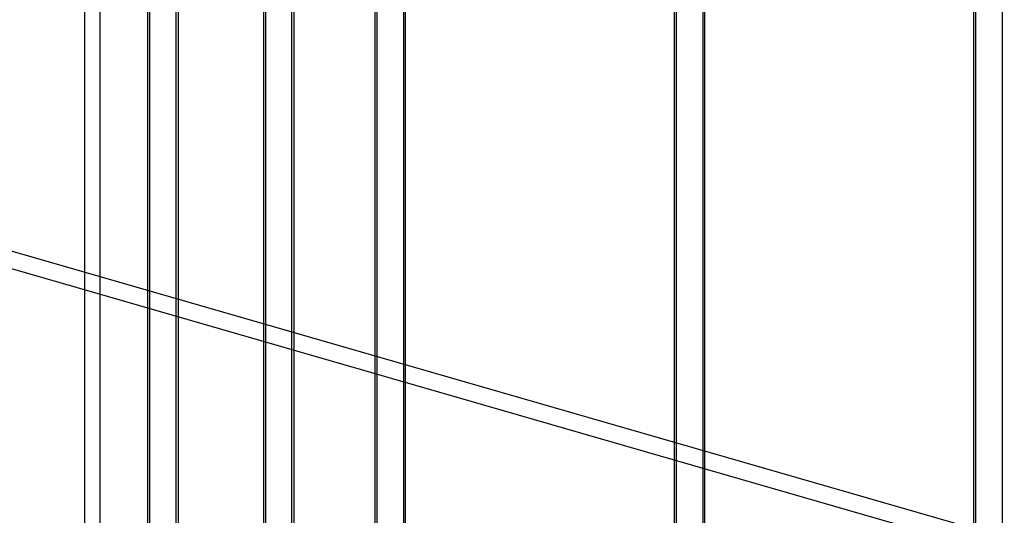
# Model space of a CAD drawing. Header units: millimetres. Extents: x -766 to 748, y -857 to 897.
# Tile 38 of 87: x -493 to -332, y 659 to 740. Entities that reach past the tile are written whole.
import ezdxf

# ---------------------------------------------------------------- set-up
doc = ezdxf.new("R2010")
doc.units = ezdxf.units.MM
doc.layers.add('MAIN-2', color=7, linetype='Continuous')

msp = doc.modelspace()

# ---------------------------------------------------------------- linework, layer by layer
at = {"layer": 'MAIN-2'}
for p, q in [((-480.24, 834.34), (-480.24, -326.13)), ((-482.74, -328.3), (-482.74, 832.17)), ((-434.81, 600.45), (-434.81, 796.63)), ((-435.15, 600.85), (-435.15, 794.98)), ((-430.15, 601.64), (-430.15, 794.19)), ((-430.48, 793.27), (-430.48, 601.31)), ((-453.11, 780.78), (-453.11, 584.6)), ((-386.07, 587.47), (-386.07, 780.02)), ((-385.74, 588.39), (-385.74, 780.36)), ((-381.07, 587.47), (-381.07, 780.02)), ((-453.45, 779.13), (-453.45, 585)), ((-448.78, 583.35), (-448.78, 779.53)), ((-448.45, 779.13), (-448.45, 585)), ((-381.41, 779.11), (-381.41, 587.14)), ((-337, 573.31), (-337, 765.86)), ((-336.66, 574.22), (-336.66, 766.19)), ((-472.09, 764.35), (-472.09, 568.17)), ((-332.33, 764.94), (-332.33, 572.97)), ((-472.42, 762.7), (-472.42, 568.57)), ((-467.76, 566.92), (-467.76, 763.1)), ((-467.42, 762.7), (-467.42, 568.57)), ((390.06, 447.03), (-622.33, 739.28)), ((-624.83, 737.11), (387.56, 444.86))]:
    msp.add_line(p, q, dxfattribs=at)

doc.saveas('drawing.dxf')
